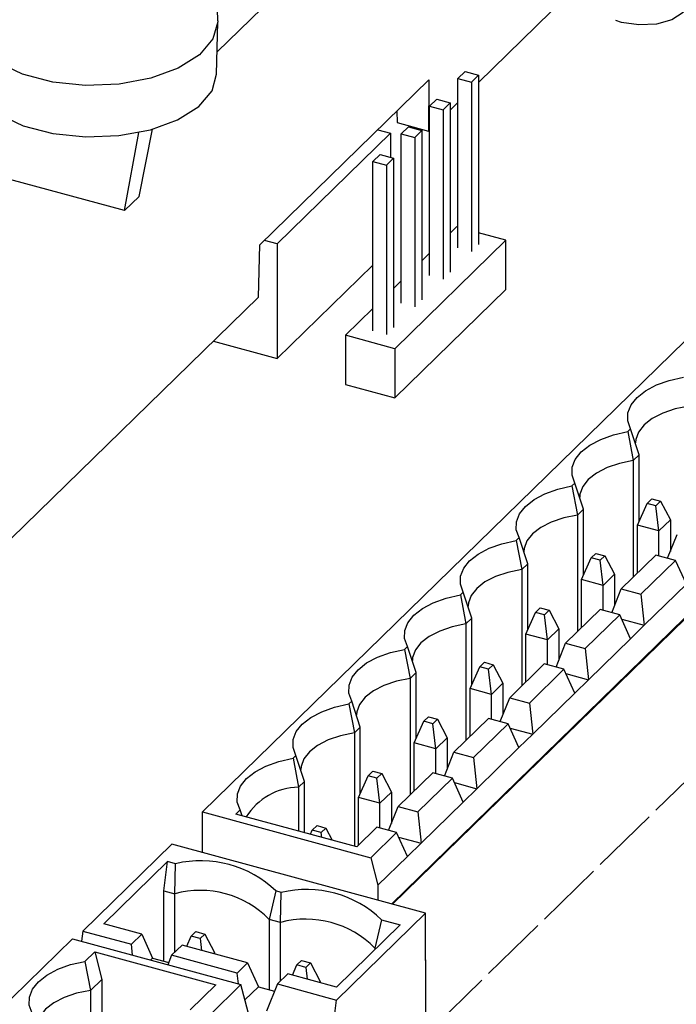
# Model space of a CAD drawing. Header units: millimetres. Extents: x 15 to 398, y 23 to 267.
# Tile 27 of 31: x 347 to 361, y 179 to 200. Entities that reach past the tile are written whole.
import ezdxf

# ---------------------------------------------------------------- set-up
doc = ezdxf.new("R2010")
doc.units = ezdxf.units.MM

msp = doc.modelspace()

# ---------------------------------------------------------------- linework, layer by layer
at = {"color": 7, "linetype": 'Continuous', "lineweight": 25}
for p, q in [((359.7473, 201.4163), (356.6853, 198.4277)), ((351.2323, 199.7166), (351.2046, 201.0772)), ((351.2196, 199.0647), (352.745, 200.5534)), ((351.2102, 198.6), (351.2323, 199.6885)), ((356.257, 198.5101), (356.405, 198.6545)), ((356.257, 194.9666), (356.257, 198.5101)), ((356.257, 198.5101), (356.5374, 198.434)), ((356.405, 198.6545), (356.6853, 198.5783)), ((356.5374, 198.434), (356.6853, 198.5783)), ((356.6853, 198.5783), (356.6853, 195.0348)), ((352.1142, 195.0303), (355.6498, 198.4811)), ((355.6498, 198.4811), (355.6405, 197.4079)), ((356.5374, 198.434), (356.5374, 194.8904)), ((355.6643, 197.9316), (355.8123, 198.076)), ((355.8123, 198.076), (356.0926, 197.9998)), ((355.6643, 194.3881), (355.6643, 197.9316)), ((355.6643, 197.9316), (355.9447, 197.8555)), ((355.9447, 197.8555), (356.0926, 197.9998)), ((356.257, 198.0097), (356.0926, 197.8492)), ((356.0926, 197.9998), (356.0926, 194.4563)), ((354.9766, 197.8241), (354.9831, 197.5866)), ((355.9447, 197.8555), (355.9447, 194.3119)), ((354.9831, 197.5866), (355.6405, 197.4079)), ((355.0716, 197.3532), (355.2196, 197.4975)), ((355.2196, 197.4975), (355.4999, 197.4214)), ((349.2829, 195.747), (349.5818, 197.3784)), ((349.5868, 196.0436), (349.8668, 197.4473)), ((354.849, 197.3626), (352.4782, 195.0486)), ((354.579, 197.436), (354.849, 197.3626)), ((354.849, 197.3626), (354.849, 196.8587)), ((355.0716, 197.3532), (355.352, 197.277)), ((355.0716, 193.8096), (355.0716, 197.3532)), ((355.352, 197.277), (355.4999, 197.4214)), ((355.352, 197.277), (355.352, 193.7334)), ((355.4999, 197.4214), (355.4999, 193.8778)), ((355.6643, 197.4312), (355.6405, 197.4079)), ((354.4789, 196.7747), (354.6269, 196.919)), ((354.6269, 196.919), (354.9072, 196.8429)), ((354.7593, 196.6985), (354.9072, 196.8429)), ((354.9072, 196.8429), (354.9072, 193.2993)), ((349.2829, 195.747), (345.7782, 196.6995)), ((354.4789, 196.7747), (354.7593, 196.6985)), ((354.4789, 193.2311), (354.4789, 196.7747)), ((354.7593, 196.6985), (354.7593, 193.1549)), ((349.5868, 196.0436), (349.2829, 195.747)), ((356.2271, 195.4072), (356.0926, 195.2759)), ((356.257, 195.3991), (356.2271, 195.4072)), ((357.2605, 195.1264), (356.6853, 195.2827)), ((352.0843, 193.937), (352.1142, 195.0303)), ((352.4782, 195.0486), (352.2082, 195.122)), ((352.4782, 195.0486), (352.4782, 192.6537)), ((357.2605, 195.1264), (354.9371, 192.8587)), ((357.2605, 194.0978), (357.2605, 195.1264)), ((355.6643, 194.8579), (355.4999, 194.6975)), ((352.4782, 192.6537), (354.4789, 194.6065)), ((355.0716, 194.2794), (354.9072, 194.119)), ((354.9371, 191.8301), (357.2605, 194.0978)), ((352.0843, 193.937), (345.0549, 187.0761)), ((361.8814, 193.8762), (350.9141, 183.1717)), ((354.4789, 193.7009), (353.9037, 193.1395)), ((354.9371, 192.8587), (353.9037, 193.1395)), ((353.9037, 193.1395), (353.9037, 192.1109)), ((351.1417, 193.0169), (352.4782, 192.6537)), ((354.9371, 192.8587), (354.9371, 191.8301)), ((353.9037, 192.1109), (354.9371, 191.8301)), ((354.8869, 181.24), (365.5332, 191.6311)), ((359.8678, 191.1852), (359.8078, 191.1266)), ((359.8078, 191.1266), (359.9237, 190.5191)), ((360.0482, 190.6406), (359.8678, 191.1852)), ((360.0482, 190.6406), (359.9237, 190.5191)), ((359.9237, 190.5191), (359.9237, 188.0835)), ((360.0482, 189.2576), (360.0482, 190.6406)), ((358.7011, 190.0464), (358.6411, 189.9878)), ((358.8814, 189.5019), (358.7011, 190.0464)), ((358.6411, 189.9878), (358.7569, 189.3804)), ((360.2114, 189.6224), (360.3094, 189.718)), ((360.3094, 189.718), (360.4952, 189.6676)), ((360.4952, 189.6676), (360.3972, 189.5719)), ((360.4952, 189.6676), (360.6978, 189.2793)), ((358.8814, 189.5019), (358.7569, 189.3804)), ((358.8814, 188.1188), (358.8814, 189.5019)), ((360.0088, 189.1696), (360.2114, 189.6224)), ((360.3972, 189.5719), (360.2114, 189.6224)), ((360.4598, 189.047), (360.3972, 189.5719)), ((358.7569, 189.3804), (358.7569, 186.9447)), ((360.6978, 189.2793), (360.4598, 189.047)), ((360.6978, 189.2793), (360.6978, 188.6206)), ((360.4598, 189.047), (360.0088, 189.1696)), ((360.0088, 188.1666), (360.0088, 189.1696)), ((360.4598, 188.5264), (360.4598, 189.047)), ((357.5343, 188.9076), (357.4743, 188.8491)), ((357.4743, 188.8491), (357.5902, 188.2416)), ((357.7147, 188.3631), (357.5343, 188.9076)), ((360.6411, 188.4772), (360.8388, 188.9767)), ((358.842, 188.0308), (359.0447, 188.4836)), ((359.0447, 188.4836), (359.1427, 188.5793)), ((359.2304, 188.4331), (359.0447, 188.4836)), ((359.1427, 188.5793), (359.3284, 188.5288)), ((359.3284, 188.5288), (359.2304, 188.4331)), ((359.2931, 187.9082), (359.2304, 188.4331)), ((359.3284, 188.5288), (359.5311, 188.1405)), ((360.3954, 188.5439), (359.672, 187.8379)), ((360.8067, 188.4321), (360.0833, 187.7261)), ((360.8067, 188.4321), (360.3954, 188.5439)), ((361.033, 187.9324), (360.8067, 188.4321)), ((357.7147, 188.3631), (357.5902, 188.2416)), ((357.5902, 188.2416), (357.5902, 185.806)), ((357.7147, 186.98), (357.7147, 188.3631)), ((359.2931, 187.9082), (358.842, 188.0308)), ((358.842, 187.0278), (358.842, 188.0308)), ((359.5311, 188.1405), (359.2931, 187.9082)), ((359.5311, 188.1405), (359.5311, 187.4818)), ((359.2931, 187.3876), (359.2931, 187.9082)), ((359.4744, 187.3384), (359.672, 187.8379)), ((359.672, 187.8379), (360.0833, 187.7261)), ((361.033, 187.9324), (360.1533, 187.0738)), ((356.3676, 187.7688), (356.3076, 187.7103)), ((356.3076, 187.7103), (356.4235, 187.1028)), ((356.548, 187.2243), (356.3676, 187.7688)), ((360.0833, 187.7261), (360.1533, 187.0738)), ((357.878, 187.3448), (357.976, 187.4405)), ((357.976, 187.4405), (358.1617, 187.39)), ((358.1617, 187.39), (358.0637, 187.2944)), ((358.1617, 187.39), (358.3644, 187.0017)), ((359.2287, 187.4052), (358.5053, 186.6991)), ((359.64, 187.2934), (359.2287, 187.4052)), ((356.548, 187.2243), (356.4235, 187.1028)), ((356.548, 185.8413), (356.548, 187.2243)), ((357.6753, 186.892), (357.878, 187.3448)), ((358.0637, 187.2944), (357.878, 187.3448)), ((358.1263, 186.7694), (358.0637, 187.2944)), ((359.64, 187.2934), (358.9166, 186.5873)), ((359.8662, 186.7937), (359.64, 187.2934)), ((359.6813, 187.2021), (360.1533, 187.0738)), ((356.4235, 187.1028), (356.4235, 184.6672)), ((358.3644, 187.0017), (358.1263, 186.7694)), ((358.3644, 187.0017), (358.3644, 186.343)), ((360.1533, 187.0738), (359.8662, 186.7937)), ((358.1263, 186.7694), (357.6753, 186.892)), ((357.6753, 185.889), (357.6753, 186.892)), ((358.1263, 186.2489), (358.1263, 186.7694)), ((359.8662, 186.7937), (358.9866, 185.9351)), ((355.2009, 186.6301), (355.1409, 186.5715)), ((355.1409, 186.5715), (355.2567, 185.9641)), ((355.3812, 186.0856), (355.2009, 186.6301)), ((358.3076, 186.1996), (358.5053, 186.6991)), ((358.5053, 186.6991), (358.9166, 186.5873)), ((358.9166, 186.5873), (358.9866, 185.9351)), ((356.5086, 185.7532), (356.7112, 186.2061)), ((356.7112, 186.2061), (356.8092, 186.3017)), ((356.897, 186.1556), (356.7112, 186.2061)), ((356.8092, 186.3017), (356.995, 186.2512)), ((356.995, 186.2512), (356.897, 186.1556)), ((356.9596, 185.6307), (356.897, 186.1556)), ((356.995, 186.2512), (357.1976, 185.863)), ((358.0619, 186.2664), (357.3386, 185.5603)), ((358.4732, 186.1546), (357.7499, 185.4486)), ((358.4732, 186.1546), (358.0619, 186.2664)), ((358.6995, 185.6549), (358.4732, 186.1546)), ((355.3812, 186.0856), (355.2567, 185.9641)), ((355.2567, 185.9641), (355.2567, 183.5284)), ((355.3812, 184.7025), (355.3812, 186.0856)), ((358.5146, 186.0633), (358.9866, 185.9351)), ((358.9866, 185.9351), (358.6995, 185.6549)), ((356.9596, 185.6307), (356.5086, 185.7532)), ((356.5086, 184.7502), (356.5086, 185.7532)), ((357.1976, 185.863), (356.9596, 185.6307)), ((357.1976, 185.863), (357.1976, 185.2042)), ((356.9596, 185.1101), (356.9596, 185.6307)), ((357.1409, 185.0608), (357.3386, 185.5603)), ((357.3386, 185.5603), (357.7499, 185.4486)), ((358.6995, 185.6549), (357.8198, 184.7963)), ((354.0341, 185.4913), (353.9741, 185.4327)), ((353.9741, 185.4327), (354.09, 184.8253)), ((354.2145, 184.9468), (354.0341, 185.4913)), ((357.7499, 185.4486), (357.8198, 184.7963)), ((355.5445, 185.0673), (355.6425, 185.1629)), ((355.6425, 185.1629), (355.8282, 185.1125)), ((355.8282, 185.1125), (355.7302, 185.0168)), ((355.8282, 185.1125), (356.0309, 184.7242)), ((356.8952, 185.1276), (356.1718, 184.4216)), ((357.3065, 185.0158), (356.8952, 185.1276)), ((354.2145, 184.9468), (354.09, 184.8253)), ((354.2145, 183.5637), (354.2145, 184.9468)), ((355.3418, 184.6145), (355.5445, 185.0673)), ((355.7302, 185.0168), (355.5445, 185.0673)), ((355.7929, 184.4919), (355.7302, 185.0168)), ((357.3065, 185.0158), (356.5831, 184.3098)), ((357.5328, 184.5161), (357.3065, 185.0158)), ((357.3478, 184.9246), (357.8198, 184.7963)), ((354.09, 184.8253), (354.09, 182.4542)), ((356.0309, 184.7242), (355.7929, 184.4919)), ((356.0309, 184.7242), (356.0309, 184.0655)), ((357.8198, 184.7963), (357.5328, 184.5161)), ((355.7929, 184.4919), (355.3418, 184.6145)), ((355.3418, 183.6115), (355.3418, 184.6145)), ((355.7929, 183.9713), (355.7929, 184.4919)), ((357.5328, 184.5161), (356.6531, 183.6575)), ((352.8674, 184.3525), (352.8074, 184.294)), ((352.8074, 184.294), (352.9233, 183.6865)), ((353.0477, 183.808), (352.8674, 184.3525)), ((355.9741, 183.9221), (356.1718, 184.4216)), ((356.1718, 184.4216), (356.5831, 184.3098)), ((356.5831, 184.3098), (356.6531, 183.6575)), ((360.3978, 183.2077), (361.4245, 184.2099)), ((354.1751, 183.4757), (354.3777, 183.9285)), ((354.3777, 183.9285), (354.4758, 184.0242)), ((354.5635, 183.878), (354.3777, 183.9285)), ((354.4758, 184.0242), (354.6615, 183.9737)), ((354.6615, 183.9737), (354.5635, 183.878)), ((354.6261, 183.3531), (354.5635, 183.878)), ((354.6615, 183.9737), (354.8641, 183.5854)), ((355.7285, 183.9888), (355.0051, 183.2828)), ((356.1398, 183.877), (355.4164, 183.171)), ((356.1398, 183.877), (355.7285, 183.9888)), ((356.366, 183.3773), (356.1398, 183.877)), ((353.0477, 183.808), (352.9233, 183.6865)), ((352.9233, 183.6865), (352.9233, 182.7712)), ((353.0477, 182.7374), (353.0477, 183.808)), ((356.1811, 183.7858), (356.6531, 183.6575)), ((354.6261, 183.3531), (354.1751, 183.4757)), ((354.1751, 182.4727), (354.1751, 183.4757)), ((354.8641, 183.5854), (354.6261, 183.3531)), ((354.8641, 183.5854), (354.8641, 182.9267)), ((356.6531, 183.6575), (356.366, 183.3773)), ((354.6261, 182.8326), (354.6261, 183.3531)), ((354.8074, 182.7833), (355.0051, 183.2828)), ((355.0051, 183.2828), (355.4164, 183.171)), ((356.366, 183.3773), (355.4863, 182.5187)), ((350.9141, 182.3197), (350.9141, 183.1717)), ((350.9141, 183.1717), (354.4363, 182.2144)), ((351.7006, 183.2137), (351.6123, 183.1275)), ((354.1417, 182.4401), (351.6123, 183.1275)), ((351.7408, 183.0926), (351.7006, 183.2137)), ((355.4164, 183.171), (355.4863, 182.5187)), ((359.2311, 182.069), (360.2578, 183.0711)), ((353.211, 182.7897), (353.309, 182.8854)), ((353.309, 182.8854), (353.4947, 182.8349)), ((354.5617, 182.8501), (354.1417, 182.4401)), ((354.973, 182.7383), (354.5617, 182.8501)), ((353.1724, 182.7035), (353.211, 182.7897)), ((353.3967, 182.7393), (353.211, 182.7897)), ((353.4947, 182.8349), (353.3967, 182.7393)), ((353.4087, 182.6393), (353.3967, 182.7393)), ((353.4947, 182.8349), (353.6279, 182.5797)), ((354.4363, 182.2144), (354.973, 182.7383)), ((355.1993, 182.2386), (354.973, 182.7383)), ((355.0143, 182.647), (355.4863, 182.5187)), ((350.27, 182.4948), (348.4114, 180.6807)), ((355.5765, 181.0526), (350.27, 182.4948)), ((355.4863, 182.5187), (355.1993, 182.2386)), ((355.1993, 182.2386), (354.5844, 181.6385)), ((348.8495, 180.8325), (350.1842, 182.1352)), ((350.1061, 181.5232), (350.1842, 182.1352)), ((350.3516, 182.0897), (350.1842, 182.1352)), ((350.3346, 181.4611), (350.3516, 182.0897)), ((354.4363, 182.2144), (354.5844, 181.6385)), ((358.0643, 180.9302), (359.0911, 181.9323)), ((354.5844, 181.6385), (354.5844, 181.3222)), ((350.1061, 180.0527), (350.1061, 181.5232)), ((350.1061, 181.5232), (350.3346, 181.4611)), ((350.3346, 180.2403), (350.3346, 181.4611)), ((352.449, 181.5197), (352.3097, 180.9243)), ((352.5627, 181.4888), (352.449, 181.5197)), ((352.5456, 180.8602), (352.5627, 181.4888)), ((355.5765, 181.0526), (353.7179, 179.2385)), ((355.5765, 180.0669), (355.5765, 181.0526)), ((349.6455, 180.6161), (348.8495, 180.8325)), ((352.5456, 180.8602), (352.3097, 180.9243)), ((352.3097, 180.9243), (352.3097, 179.4538)), ((352.5456, 179.6394), (352.5456, 180.8602)), ((355.0485, 180.8132), (353.7138, 179.5104)), ((354.66, 180.9188), (354.5208, 180.3234)), ((354.66, 180.9188), (355.0485, 180.8132)), ((356.8976, 179.7914), (357.9243, 180.7935)), ((348.4114, 180.6807), (348.3841, 180.4675)), ((348.4114, 180.6807), (349.4285, 180.4043)), ((349.4285, 180.4043), (349.6455, 180.6161)), ((349.6455, 180.6161), (349.8718, 180.1164)), ((350.6786, 180.5733), (350.7766, 180.6689)), ((350.7766, 180.6689), (350.9623, 180.6184)), ((350.9623, 180.6184), (350.8643, 180.5228)), ((350.9623, 180.6184), (351.165, 180.2302)), ((348.1959, 180.5187), (337.2286, 169.8142)), ((348.1959, 180.5187), (351.7181, 179.5614)), ((349.4528, 180.1771), (349.4285, 180.4043)), ((350.4857, 180.3878), (350.2686, 180.1759)), ((351.8565, 180.0152), (350.4857, 180.3878)), ((350.5837, 180.3612), (350.6786, 180.5733)), ((350.8643, 180.5228), (350.6786, 180.5733)), ((350.8643, 180.5228), (350.8937, 180.2769)), ((348.4558, 180.0467), (348.6608, 180.2468)), ((348.6608, 180.2468), (351.1902, 179.5593)), ((348.6608, 180.2468), (348.8089, 179.6708)), ((350.2686, 180.1759), (350.1898, 179.9768)), ((351.6395, 179.8034), (350.2686, 180.1759)), ((351.165, 180.2302), (351.1434, 180.209)), ((351.165, 180.2302), (351.165, 180.2032)), ((354.5208, 180.3234), (354.541, 180.3178)), ((354.5208, 180.3234), (354.5208, 180.2981)), ((348.4558, 180.0467), (348.5716, 179.4392)), ((349.8718, 180.1164), (349.8291, 180.0748)), ((349.8718, 180.1164), (350.2088, 180.0248)), ((351.6395, 179.8034), (351.8565, 180.0152)), ((351.8565, 180.0152), (352.0828, 179.5155)), ((352.7947, 179.7602), (352.8896, 179.9723)), ((352.8896, 179.9723), (352.9876, 180.068)), ((353.0754, 179.9219), (352.8896, 179.9723)), ((352.9876, 180.068), (353.1734, 180.0175)), ((353.1734, 180.0175), (353.0754, 179.9219)), ((353.1734, 180.0175), (353.376, 179.6292)), ((355.5765, 180.0814), (355.5882, 180.0782)), ((355.5765, 180.0669), (355.5882, 180.0782)), ((355.5882, 176.2668), (355.5882, 180.0782)), ((351.6639, 179.5762), (351.6395, 179.8034)), ((352.6967, 179.7869), (352.4797, 179.575)), ((353.7138, 179.5104), (352.6967, 179.7869)), ((353.0754, 179.9219), (353.1047, 179.676)), ((348.5716, 179.4392), (348.8089, 179.6708)), ((348.8089, 179.6708), (348.8089, 178.4296)), ((351.1902, 179.5593), (350.6535, 179.0355)), ((351.0648, 178.9237), (351.7181, 179.5614)), ((351.8663, 178.9854), (351.7181, 179.5614)), ((352.4797, 179.575), (352.2534, 179.0033)), ((352.4797, 179.575), (353.7179, 179.2385)), ((353.376, 179.6292), (353.3544, 179.6081)), ((353.376, 179.6292), (353.376, 179.6022)), ((355.7309, 178.6526), (356.7576, 179.6548)), ((348.5716, 179.4392), (348.5716, 177.0036)), ((351.8007, 179.2402), (352.0828, 179.5155)), ((352.0828, 179.5155), (352.4199, 179.4239)), ((353.6397, 178.6265), (353.7179, 179.2385))]:
    msp.add_line(p, q, dxfattribs=at)
at = {"color": 8, "linetype": 'Continuous', "lineweight": 25}
msp.add_line((365.5518, 191.6786), (354.8634, 181.2464), dxfattribs=at)
at = {"color": 7, "linetype": 'Continuous', "lineweight": 25, "flags": 128}
for points in [[(360.9515, 200.3593), (361.0341, 200.2612), (361.0725, 200.0708), (360.9665, 199.8873), (360.7322, 199.7387), (360.4054, 199.6476), (360.0357, 199.6278), (359.6795, 199.6824), (359.5572, 199.722)], [(351.2323, 199.7166), (351.2324, 199.6939), (351.133, 199.3355), (350.851, 199.0038), (350.407, 198.7231), (349.8333, 198.5137), (349.1718, 198.3911), (348.4707, 198.3641), (347.7812, 198.4348), (347.1534, 198.5978), (346.6333, 198.8414)], [(346.6475, 197.7619), (347.1635, 197.5195), (347.7867, 197.3572), (348.4716, 197.2869), (349.168, 197.3138), (349.825, 197.4358), (350.3944, 197.644), (350.8346, 197.9232), (351.1134, 198.253), (351.2102, 198.6)], [(359.8678, 191.1852), (359.8089, 191.3507), (359.812, 191.5189), (359.8768, 191.6838), (360.0011, 191.8394), (360.1803, 191.9801), (360.4081, 192.1008), (360.6761, 192.197), (360.9746, 192.2654)], [(361.0904, 191.6579), (360.8016, 191.5983), (360.5417, 191.5101), (360.3213, 191.397), (360.1492, 191.2635), (360.0323, 191.1149), (359.9754, 190.9574), (359.97, 190.8909)], [(358.7011, 190.0464), (358.6422, 190.2119), (358.6452, 190.3801), (358.7101, 190.5451), (358.8343, 190.7007), (359.0136, 190.8413), (359.2413, 190.962), (359.5093, 191.0582), (359.8078, 191.1266)], [(359.9237, 190.5191), (359.6349, 190.4595), (359.375, 190.3713), (359.1546, 190.2582), (358.9825, 190.1247), (358.8656, 189.9761), (358.8087, 189.8186), (358.8033, 189.7521)], [(357.5343, 188.9076), (357.4754, 189.0731), (357.4785, 189.2414), (357.5433, 189.4063), (357.6676, 189.5619), (357.8469, 189.7026), (358.0746, 189.8232), (358.3426, 189.9195), (358.6411, 189.9878)], [(358.7569, 189.3804), (358.4681, 189.3207), (358.2083, 189.2326), (357.9878, 189.1194), (357.8157, 188.9859), (357.6989, 188.8374), (357.6419, 188.6798), (357.6366, 188.6133)], [(356.3676, 187.7688), (356.3087, 187.9343), (356.3117, 188.1026), (356.3766, 188.2675), (356.5009, 188.4231), (356.6801, 188.5638), (356.9079, 188.6844), (357.1758, 188.7807), (357.4743, 188.8491)], [(357.5902, 188.2416), (357.3014, 188.1819), (357.0415, 188.0938), (356.8211, 187.9807), (356.649, 187.8471), (356.5321, 187.6986), (356.4752, 187.541), (356.4698, 187.4746)], [(355.2009, 186.6301), (355.142, 186.7956), (355.145, 186.9638), (355.2098, 187.1287), (355.3341, 187.2844), (355.5134, 187.425), (355.7411, 187.5457), (356.0091, 187.6419), (356.3076, 187.7103)], [(356.4235, 187.1028), (356.1347, 187.0432), (355.8748, 186.955), (355.6544, 186.8419), (355.4822, 186.7084), (355.3654, 186.5598), (355.3085, 186.4023), (355.3031, 186.3358)], [(354.0341, 185.4913), (353.9752, 185.6568), (353.9783, 185.8251), (354.0431, 185.99), (354.1674, 186.1456), (354.3467, 186.2862), (354.5744, 186.4069), (354.8424, 186.5031), (355.1409, 186.5715)], [(355.2567, 185.9641), (354.9679, 185.9044), (354.7081, 185.8162), (354.4876, 185.7031), (354.3155, 185.5696), (354.1986, 185.4211), (354.1417, 185.2635), (354.1364, 185.197)], [(352.8674, 184.3525), (352.8085, 184.518), (352.8115, 184.6863), (352.8764, 184.8512), (353.0007, 185.0068), (353.1799, 185.1475), (353.4076, 185.2681), (353.6756, 185.3644), (353.9741, 185.4327)], [(354.09, 184.8253), (353.8012, 184.7656), (353.5413, 184.6775), (353.3209, 184.5643), (353.1488, 184.4308), (353.0319, 184.2823), (352.975, 184.1247), (352.9696, 184.0583)], [(351.7006, 183.2137), (351.6418, 183.3793), (351.6448, 183.5475), (351.7096, 183.7124), (351.8339, 183.868), (352.0132, 184.0087), (352.2409, 184.1293), (352.5089, 184.2256), (352.8074, 184.294)], [(347.349, 178.9664), (347.2901, 179.132), (347.2932, 179.3002), (347.358, 179.4651), (347.4823, 179.6207), (347.6616, 179.7614), (347.8893, 179.882), (348.1573, 179.9783), (348.4558, 180.0467)], [(348.5716, 179.4392), (348.2828, 179.3796), (348.023, 179.2914), (347.8025, 179.1783), (347.6304, 179.0447), (347.5136, 178.8962), (347.4566, 178.7386), (347.4513, 178.6722)]]:
    msp.add_lwpolyline(points, dxfattribs=at)
at = {"color": 7, "linetype": 'Continuous', "lineweight": 25}
for centre, radius, start, end in [((352.9365, 182.3874), 1.2992, 90.58421, 148.38913), ((350.8752, 179.8727), 2.278, 46.30254, 103.28843), ((350.8628, 179.5023), 2.0287, 44.49992, 105.09104), ((353.0863, 179.2718), 2.278, 46.30253, 103.28843), ((353.0738, 178.9014), 2.0287, 44.49993, 105.09102)]:
    msp.add_arc(centre, radius, start, end, dxfattribs=at)

doc.saveas('drawing.dxf')
